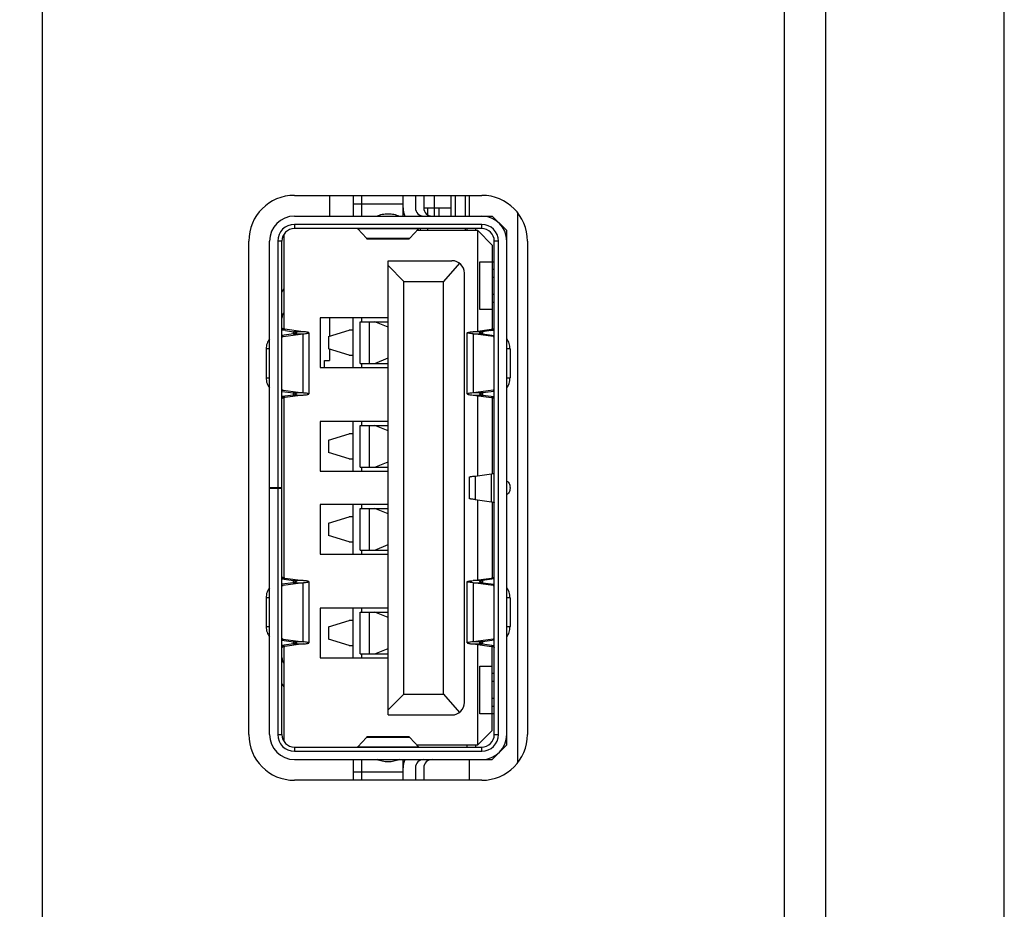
# Model space of a CAD drawing. Header units: millimetres. Extents: x 0 to 1852, y 0 to 1359.
# Tile 26 of 54: x 927 to 951, y 597 to 618. Entities that reach past the tile are written whole.
import ezdxf

# ---------------------------------------------------------------- set-up
doc = ezdxf.new("R2010")
doc.units = ezdxf.units.MM
doc.header["$LTSCALE"] = 65.395
doc.layers.get('0').update_dxf_attribs({"linetype": 'CONTINUOUS'})
doc.layers.add('7_ALL_FEATURES', color=7, linetype='CONTINUOUS')
doc.layers.add('FEATURE', color=7, linetype='CONTINUOUS')
doc.styles.get("Standard").update_dxf_attribs({"font": 'txt', "width": 0.8})
doc.dimstyles.new('DIMSTYLE_1', dxfattribs={"dimtxt": 2.5, "dimasz": 1.5, "dimexe": 1.5, "dimexo": 2, "dimtad": 1, "dimdsep": 46, "dimtxsty": 'Standard', "dimblk": '_FILLED', "dimblk1": '_FILLED', "dimblk2": '_FILLED', "dimcen": 0.09, "dimadec": 0, "dimazin": 0, "dimtp": 0.01, "dimtm": 0.01, "dimtfac": 1, "dimtofl": 0, "dimtmove": 0, "dimatfit": 3, "dimldrblk": '_FILLED', "dimfxl": 0, "dimtolj": 1, "dimarcsym": 0})

# ---------------------------------------------------------------- blocks, each defined once
blk = doc.blocks.new('_FILLED')
at = {"color": 0, "linetype": 'ByBlock'}
blk.add_solid([(0, 0), (-1, 0.267), (-1, -0.267)], dxfattribs=at)
blk = doc.blocks.new('*D5')
at = {"color": 2, "linetype": 'Continuous'}
for p, q in [((903.576, 748.893), (903.576, 765.912)), ((950.984, 566.893), (950.984, 765.912)), ((903.576, 764.412), (927.28, 764.412)), ((950.984, 764.412), (927.28, 764.412))]:
    blk.add_line(p, q, dxfattribs=at)
at = {"color": 2, "linetype": 'Continuous', "xscale": 1.5, "yscale": 1.5, "zscale": 1.5, "rotation": 180}
blk.add_blockref('_FILLED', (903.576, 764.412), dxfattribs=at)
at = {"color": 2, "linetype": 'Continuous', "xscale": 1.5, "yscale": 1.5, "zscale": 1.5}
blk.add_blockref('_FILLED', (950.984, 764.412), dxfattribs=at)
at = {"color": 2, "linetype": 'Continuous', "insert": (927.28, 767.537), "char_height": 2.5, "width": 10, "attachment_point": 2, "line_spacing_factor": 0.9}
blk.add_mtext('47.41', dxfattribs=at)

msp = doc.modelspace()

# ---------------------------------------------------------------- linework, layer by layer
at = {"color": 7, "linetype": 'Continuous'}
for p, q in [((934.714, 614.243), (934.714, 613.743)), ((935.284, 614.243), (935.284, 613.743)), ((935.284, 614.043), (936.484, 614.043)), ((935.484, 614.243), (935.484, 613.743)), ((936.484, 613.743), (936.484, 614.243)), ((936.784, 614.243), (936.784, 613.943)), ((936.984, 614.243), (936.984, 613.943)), ((937.244, 613.743), (937.244, 614.243)), ((937.644, 613.743), (937.644, 614.243)), ((937.744, 614.243), (937.744, 613.743)), ((937.984, 614.243), (937.984, 613.743)), ((936.984, 613.943), (937.644, 613.943)), ((937.08, 613.773), (937.08, 613.943)), ((937.344, 613.943), (937.344, 613.743)), ((933.864, 613.743), (938.634, 613.743)), ((938.634, 613.743), (938.984, 613.393)), ((933.864, 613.543), (933.864, 613.443)), ((938.384, 613.543), (933.864, 613.543)), ((938.384, 613.443), (933.864, 613.443)), ((935.601, 613.212), (935.393, 613.437)), ((936.854, 613.437), (935.393, 613.437)), ((936.854, 613.437), (936.646, 613.212)), ((938.284, 613.393), (936.814, 613.393)), ((936.907, 613.393), (936.907, 613.443)), ((937.08, 613.393), (937.08, 613.443)), ((937.984, 613.443), (937.984, 613.393)), ((938.034, 613.393), (938.034, 613.443)), ((938.234, 613.443), (938.234, 613.393)), ((938.284, 610.972), (938.284, 613.393)), ((938.284, 613.393), (938.634, 613.043)), ((938.384, 613.443), (938.384, 613.543)), ((938.984, 600.993), (938.984, 613.393)), ((933.264, 601.243), (933.264, 613.143)), ((933.464, 613.143), (933.464, 607.203)), ((933.564, 613.143), (933.464, 613.143)), ((933.564, 601.243), (933.564, 613.143)), ((933.614, 611.021), (933.614, 613.306)), ((935.601, 613.212), (936.646, 613.212)), ((935.62, 613.197), (936.627, 613.197)), ((938.684, 601.243), (938.684, 613.143)), ((938.784, 613.143), (938.684, 613.143)), ((938.784, 601.243), (938.784, 613.143)), ((938.634, 613.043), (938.634, 611.021)), ((936.124, 601.718), (936.124, 612.668)), ((936.124, 612.668), (937.664, 612.668)), ((937.845, 612.608), (937.464, 612.168)), ((938.334, 611.493), (938.334, 612.643)), ((938.334, 612.643), (938.684, 612.643)), ((936.504, 612.168), (936.124, 612.549)), ((937.964, 602.018), (937.964, 612.368)), ((938.634, 612.463), (938.684, 612.463)), ((936.504, 602.218), (936.504, 612.168)), ((936.504, 612.168), (937.464, 612.168)), ((937.464, 602.218), (937.464, 612.168)), ((938.684, 612.263), (938.634, 612.263)), ((933.564, 611.909), (933.614, 611.989)), ((938.634, 611.863), (938.684, 611.863)), ((938.684, 611.663), (938.634, 611.663)), ((933.594, 611.392), (933.614, 611.423)), ((938.634, 611.493), (938.334, 611.493)), ((934.484, 611.293), (934.484, 610.093)), ((936.124, 611.293), (934.484, 611.293)), ((934.714, 611.293), (934.714, 610.852)), ((935.284, 610.093), (935.284, 611.293)), ((935.447, 610.193), (935.447, 611.193)), ((935.447, 611.193), (936.124, 611.193)), ((935.484, 611.293), (935.484, 611.193)), ((935.667, 611.193), (935.667, 610.193)), ((936.124, 611.063), (935.808, 611.193)), ((933.564, 611.017), (933.634, 611.017)), ((933.647, 610.984), (933.564, 611.004)), ((933.647, 610.984), (933.564, 610.993)), ((934.074, 610.957), (933.634, 611.017)), ((933.647, 610.984), (933.844, 610.957)), ((933.844, 610.905), (933.844, 610.957)), ((934.074, 610.957), (933.844, 610.957)), ((934.683, 610.843), (935.183, 610.993)), ((935.284, 610.993), (935.183, 610.993)), ((938.174, 610.957), (938.614, 611.017)), ((938.404, 610.957), (938.174, 610.957)), ((938.601, 610.984), (938.404, 610.957)), ((938.404, 610.957), (938.404, 610.905)), ((938.601, 610.984), (938.684, 611.004)), ((938.601, 610.984), (938.684, 610.993)), ((938.614, 611.017), (938.684, 611.017)), ((933.844, 610.905), (933.564, 610.867)), ((933.59, 610.839), (933.564, 610.839)), ((933.59, 610.839), (934.074, 610.905)), ((933.844, 610.905), (934.074, 610.905)), ((934.074, 609.481), (934.074, 610.905)), ((934.214, 610.931), (934.214, 609.455)), ((934.683, 610.843), (934.683, 610.543)), ((938.034, 609.455), (938.034, 610.931)), ((938.174, 610.905), (938.174, 609.481)), ((938.174, 610.905), (938.404, 610.905)), ((938.658, 610.839), (938.174, 610.905)), ((938.404, 610.905), (938.684, 610.867)), ((938.684, 610.839), (938.658, 610.839)), ((933.184, 610.54), (933.184, 609.846)), ((933.264, 610.54), (933.184, 610.54)), ((935.183, 610.393), (934.683, 610.543)), ((934.714, 610.534), (934.714, 610.263)), ((939.064, 610.54), (938.984, 610.54)), ((939.064, 610.54), (939.064, 609.846)), ((934.594, 610.093), (934.594, 610.263)), ((934.594, 610.263), (934.714, 610.263)), ((935.183, 610.393), (935.284, 610.393)), ((935.808, 610.193), (936.124, 610.323)), ((934.484, 610.093), (936.124, 610.093)), ((935.447, 610.193), (936.124, 610.193)), ((935.484, 610.193), (935.484, 610.093)), ((933.184, 609.846), (933.264, 609.846)), ((938.984, 609.846), (939.064, 609.846)), ((933.564, 609.547), (933.59, 609.547)), ((933.564, 609.519), (933.844, 609.481)), ((933.59, 609.547), (934.074, 609.481)), ((938.658, 609.547), (938.174, 609.481)), ((938.684, 609.519), (938.404, 609.481)), ((938.658, 609.547), (938.684, 609.547)), ((933.844, 609.429), (933.564, 609.391)), ((933.634, 609.369), (933.564, 609.369)), ((933.614, 605.021), (933.614, 609.365)), ((934.074, 609.429), (933.634, 609.369)), ((933.844, 609.429), (933.844, 609.481)), ((934.074, 609.481), (933.844, 609.481)), ((933.844, 609.429), (934.074, 609.429)), ((938.404, 609.481), (938.174, 609.481)), ((938.174, 609.429), (938.404, 609.429)), ((938.174, 609.429), (938.614, 609.369)), ((938.284, 607.485), (938.284, 609.414)), ((938.404, 609.481), (938.404, 609.429)), ((938.404, 609.429), (938.684, 609.391)), ((938.684, 609.369), (938.614, 609.369)), ((938.634, 609.365), (938.634, 607.534)), ((934.484, 608.793), (934.484, 607.593)), ((936.124, 608.793), (934.484, 608.793)), ((935.284, 607.593), (935.284, 608.793)), ((935.447, 607.693), (935.447, 608.693)), ((935.447, 608.693), (936.124, 608.693)), ((935.484, 608.793), (935.484, 608.693)), ((935.667, 608.693), (935.667, 607.693)), ((936.124, 608.563), (935.808, 608.693)), ((934.683, 608.343), (935.183, 608.493)), ((934.683, 608.343), (934.683, 608.043)), ((935.284, 608.493), (935.183, 608.493)), ((935.183, 607.893), (934.683, 608.043)), ((935.183, 607.893), (935.284, 607.893)), ((935.447, 607.693), (936.124, 607.693)), ((935.484, 607.693), (935.484, 607.593)), ((935.808, 607.693), (936.124, 607.823)), ((934.484, 607.593), (936.124, 607.593)), ((938.084, 606.936), (938.084, 607.45)), ((938.224, 607.476), (938.614, 607.529)), ((938.224, 607.476), (938.224, 606.91)), ((938.614, 606.857), (938.614, 607.529)), ((933.264, 607.203), (933.564, 607.203)), ((933.264, 607.183), (933.564, 607.183)), ((933.464, 607.183), (933.464, 601.243)), ((939.064, 607.182), (939.064, 607.204)), ((938.224, 606.91), (938.614, 606.857)), ((938.284, 604.972), (938.284, 606.901)), ((934.484, 606.793), (934.484, 605.593)), ((936.124, 606.793), (934.484, 606.793)), ((935.284, 605.593), (935.284, 606.793)), ((935.447, 605.693), (935.447, 606.693)), ((935.447, 606.693), (936.124, 606.693)), ((935.484, 606.793), (935.484, 606.693)), ((935.667, 606.693), (935.667, 605.693)), ((936.124, 606.563), (935.808, 606.693)), ((938.634, 606.852), (938.634, 605.021)), ((934.683, 606.343), (935.183, 606.493)), ((935.284, 606.493), (935.183, 606.493)), ((934.683, 606.343), (934.683, 606.043)), ((935.183, 605.893), (934.683, 606.043)), ((935.183, 605.893), (935.284, 605.893)), ((935.808, 605.693), (936.124, 605.823)), ((934.484, 605.593), (936.124, 605.593)), ((935.447, 605.693), (936.124, 605.693)), ((935.484, 605.693), (935.484, 605.593)), ((933.564, 605.017), (933.634, 605.017)), ((933.634, 605.017), (934.074, 604.957)), ((938.174, 604.957), (938.614, 605.017)), ((938.614, 605.017), (938.684, 605.017)), ((933.564, 604.995), (933.844, 604.957)), ((933.844, 604.905), (933.564, 604.867)), ((933.59, 604.839), (933.564, 604.839)), ((934.074, 604.905), (933.59, 604.839)), ((933.844, 604.905), (933.844, 604.957)), ((934.074, 604.957), (933.844, 604.957)), ((933.844, 604.905), (934.074, 604.905)), ((934.074, 603.481), (934.074, 604.905)), ((934.214, 604.931), (934.214, 603.455)), ((938.034, 603.455), (938.034, 604.931)), ((938.404, 604.957), (938.174, 604.957)), ((938.174, 604.905), (938.174, 603.481)), ((938.174, 604.905), (938.404, 604.905)), ((938.658, 604.839), (938.174, 604.905)), ((938.684, 604.995), (938.404, 604.957)), ((938.404, 604.957), (938.404, 604.905)), ((938.404, 604.905), (938.684, 604.867)), ((938.684, 604.839), (938.658, 604.839)), ((933.184, 604.54), (933.184, 603.846)), ((933.264, 604.54), (933.184, 604.54)), ((939.064, 604.54), (938.984, 604.54)), ((939.064, 604.54), (939.064, 603.846)), ((934.484, 604.293), (934.484, 603.093)), ((936.124, 604.293), (934.484, 604.293)), ((935.284, 603.093), (935.284, 604.293)), ((935.484, 604.293), (935.484, 604.193)), ((935.447, 603.193), (935.447, 604.193)), ((935.447, 604.193), (936.124, 604.193)), ((935.667, 604.193), (935.667, 603.193)), ((936.124, 604.063), (935.808, 604.193)), ((933.184, 603.846), (933.264, 603.846)), ((934.683, 603.843), (935.183, 603.993)), ((934.683, 603.843), (934.683, 603.543)), ((935.284, 603.993), (935.183, 603.993)), ((938.984, 603.846), (939.064, 603.846)), ((933.564, 603.547), (933.59, 603.547)), ((933.564, 603.519), (933.844, 603.481)), ((933.844, 603.429), (933.564, 603.391)), ((933.634, 603.369), (933.564, 603.369)), ((933.59, 603.547), (934.074, 603.481)), ((933.614, 601.08), (933.614, 603.365)), ((934.074, 603.429), (933.634, 603.369)), ((933.844, 603.429), (933.844, 603.481)), ((934.074, 603.481), (933.844, 603.481)), ((933.844, 603.429), (934.074, 603.429)), ((935.183, 603.393), (934.683, 603.543)), ((935.183, 603.393), (935.284, 603.393)), ((938.658, 603.547), (938.174, 603.481)), ((938.404, 603.481), (938.174, 603.481)), ((938.174, 603.429), (938.404, 603.429)), ((938.174, 603.429), (938.614, 603.369)), ((938.284, 600.993), (938.284, 603.414)), ((938.684, 603.519), (938.404, 603.481)), ((938.404, 603.481), (938.404, 603.429)), ((938.404, 603.429), (938.684, 603.391)), ((938.684, 603.369), (938.614, 603.369)), ((938.634, 601.343), (938.634, 603.365)), ((938.658, 603.547), (938.684, 603.547)), ((935.447, 603.193), (936.124, 603.193)), ((935.484, 603.193), (935.484, 603.093)), ((935.808, 603.193), (936.124, 603.323)), ((933.614, 602.963), (933.594, 602.994)), ((934.484, 603.093), (936.124, 603.093)), ((938.334, 601.743), (938.334, 602.893)), ((938.334, 602.893), (938.634, 602.893)), ((938.634, 602.723), (938.684, 602.723)), ((933.614, 602.397), (933.564, 602.477)), ((938.684, 602.523), (938.634, 602.523)), ((936.124, 601.837), (936.504, 602.218)), ((936.504, 602.218), (937.464, 602.218)), ((937.464, 602.218), (937.845, 601.778)), ((938.634, 602.123), (938.684, 602.123)), ((938.684, 601.923), (938.634, 601.923)), ((936.124, 601.718), (937.664, 601.718)), ((938.684, 601.743), (938.334, 601.743)), ((933.464, 601.243), (933.564, 601.243)), ((938.634, 601.343), (938.284, 600.993)), ((938.684, 601.243), (938.784, 601.243)), ((935.393, 600.949), (935.601, 601.174)), ((936.646, 601.174), (935.601, 601.174)), ((936.627, 601.189), (935.62, 601.189)), ((936.646, 601.174), (936.854, 600.949)), ((936.814, 600.993), (938.284, 600.993)), ((938.034, 600.943), (938.034, 600.993)), ((938.234, 600.993), (938.234, 600.943)), ((938.984, 600.993), (938.634, 600.643)), ((933.864, 600.943), (933.864, 600.843)), ((933.864, 600.943), (938.384, 600.943)), ((933.864, 600.843), (938.384, 600.843)), ((935.393, 600.949), (936.854, 600.949)), ((938.384, 600.843), (938.384, 600.943)), ((933.864, 600.643), (938.634, 600.643)), ((935.284, 600.643), (935.284, 600.143)), ((935.484, 600.643), (935.484, 600.143)), ((936.484, 600.143), (936.484, 600.643)), ((935.284, 600.343), (936.484, 600.343)), ((936.784, 600.443), (936.784, 600.143)), ((936.984, 600.443), (936.984, 600.143))]:
    msp.add_line(p, q, dxfattribs=at)
for centre, radius, start, end in [((936.984, 613.943), 0.5, 180, 203.6047), ((936.984, 613.943), 0.2, 180, 270), ((937.184, 613.943), 0.2, 180, 270), ((933.864, 613.143), 0.6, 90, 180), ((938.384, 613.143), 0.6, 0, 90), ((933.864, 613.143), 0.4, 90, 180), ((933.864, 613.143), 0.3, 90, 180), ((938.384, 613.143), 0.4, 0, 90), ((938.384, 613.143), 0.3, 0, 90), ((937.664, 612.368), 0.3, 0, 90), ((933.764, 611.286), 0.2, 148, 180), ((933.764, 603.1), 0.2, 180, 212), ((937.664, 602.018), 0.3, 270, 360), ((933.864, 601.243), 0.6, 180, 270), ((933.864, 601.243), 0.4, 180, 270), ((933.864, 601.243), 0.3, 180, 270), ((938.384, 601.243), 0.6, 270, 0), ((938.384, 601.243), 0.4, 270, 360), ((938.384, 601.243), 0.3, 270, 360), ((936.984, 600.443), 0.5, 156.3953, 180), ((936.984, 600.443), 0.2, 90, 180), ((937.184, 600.443), 0.2, 90, 180)]:
    msp.add_arc(centre, radius, start, end, dxfattribs=at)
for points, knots in [([(935.858, 613.744), (935.898, 613.763), (935.985, 613.792), (936.077, 613.801), (936.124, 613.801)], [0, 0, 0, 0, 0.485907, 1, 1, 1, 1]), ([(936.124, 613.801), (936.171, 613.801), (936.262, 613.792), (936.35, 613.763), (936.39, 613.744)], [0, 0, 0, 0, 0.514093, 1, 1, 1, 1]), ([(935.393, 613.437), (935.392, 613.438), (935.386, 613.441), (935.379, 613.443), (935.374, 613.443)], [0, 0, 0, 0, 0.269573, 1, 1, 1, 1]), ([(936.874, 613.443), (936.872, 613.443), (936.865, 613.442), (936.859, 613.44), (936.854, 613.437)], [0, 0, 0, 0, 0.23741, 1, 1, 1, 1]), ([(935.601, 613.212), (935.603, 613.209), (935.607, 613.203), (935.615, 613.197), (935.62, 613.197)], [0, 0, 0, 0, 0.326427, 1, 1, 1, 1]), ([(936.627, 613.197), (936.629, 613.197), (936.633, 613.198), (936.64, 613.203), (936.644, 613.208), (936.646, 613.212)], [0, 0, 0, 0, 0.194079, 0.540237, 1, 1, 1, 1]), ([(933.634, 611.017), (933.617, 611.02), (933.594, 611.025), (933.57, 611.034), (933.564, 611.04), (933.564, 611.043)], [0, 0, 0, 0, 0.700514, 0.89637, 1, 1, 1, 1]), ([(933.844, 610.957), (933.861, 610.954), (933.884, 610.949), (933.907, 610.94), (933.914, 610.934), (933.914, 610.931)], [0, 0, 0, 0, 0.70059, 0.896437, 1, 1, 1, 1]), ([(934.214, 610.931), (934.214, 610.932), (934.211, 610.936), (934.199, 610.94), (934.172, 610.946), (934.128, 610.951), (934.094, 610.955), (934.074, 610.957)], [0, 0, 0, 0, 0.027554, 0.079956, 0.272692, 0.582252, 1, 1, 1, 1]), ([(938.034, 610.931), (938.034, 610.933), (938.038, 610.936), (938.05, 610.94), (938.077, 610.946), (938.12, 610.952), (938.154, 610.955), (938.174, 610.957)], [0, 0, 0, 0, 0.029166, 0.083447, 0.277962, 0.586279, 1, 1, 1, 1]), ([(938.334, 610.931), (938.334, 610.934), (938.34, 610.94), (938.364, 610.949), (938.387, 610.954), (938.404, 610.957)], [0, 0, 0, 0, 0.103574, 0.299427, 1, 1, 1, 1]), ([(938.614, 611.017), (938.631, 611.02), (938.654, 611.025), (938.677, 611.034), (938.684, 611.04), (938.684, 611.043)], [0, 0, 0, 0, 0.700511, 0.896363, 1, 1, 1, 1]), ([(933.263, 610.783), (933.236, 610.752), (933.196, 610.673), (933.184, 610.586), (933.184, 610.54)], [0, 0, 0, 0, 0.468662, 1, 1, 1, 1]), ([(933.914, 610.931), (933.914, 610.928), (933.907, 610.922), (933.884, 610.914), (933.861, 610.908), (933.844, 610.905)], [0, 0, 0, 0, 0.103574, 0.299427, 1, 1, 1, 1]), ([(934.074, 610.905), (934.094, 610.907), (934.128, 610.911), (934.172, 610.917), (934.199, 610.922), (934.211, 610.927), (934.214, 610.93), (934.214, 610.931)], [0, 0, 0, 0, 0.417748, 0.727306, 0.920045, 0.972447, 1, 1, 1, 1]), ([(938.174, 610.905), (938.154, 610.907), (938.12, 610.911), (938.077, 610.917), (938.05, 610.922), (938.038, 610.926), (938.034, 610.929), (938.034, 610.931)], [0, 0, 0, 0, 0.413721, 0.722037, 0.916553, 0.970834, 1, 1, 1, 1]), ([(938.404, 610.905), (938.387, 610.908), (938.364, 610.914), (938.34, 610.922), (938.334, 610.928), (938.334, 610.931)], [0, 0, 0, 0, 0.70059, 0.896437, 1, 1, 1, 1]), ([(939.064, 610.54), (939.064, 610.586), (939.051, 610.673), (939.011, 610.752), (938.985, 610.783)], [0, 0, 0, 0, 0.531338, 1, 1, 1, 1]), ([(933.184, 609.846), (933.184, 609.8), (933.196, 609.713), (933.236, 609.634), (933.263, 609.603)], [0, 0, 0, 0, 0.531338, 1, 1, 1, 1]), ([(938.985, 609.603), (939.011, 609.634), (939.051, 609.713), (939.064, 609.8), (939.064, 609.846)], [0, 0, 0, 0, 0.468662, 1, 1, 1, 1]), ([(933.634, 609.369), (933.617, 609.366), (933.594, 609.361), (933.57, 609.352), (933.564, 609.346), (933.564, 609.343)], [0, 0, 0, 0, 0.700511, 0.896363, 1, 1, 1, 1]), ([(933.844, 609.481), (933.861, 609.478), (933.884, 609.472), (933.907, 609.464), (933.914, 609.458), (933.914, 609.455)], [0, 0, 0, 0, 0.70059, 0.896437, 1, 1, 1, 1]), ([(933.914, 609.455), (933.914, 609.452), (933.907, 609.446), (933.884, 609.437), (933.861, 609.432), (933.844, 609.429)], [0, 0, 0, 0, 0.103574, 0.299427, 1, 1, 1, 1]), ([(934.214, 609.455), (934.214, 609.456), (934.211, 609.459), (934.199, 609.464), (934.172, 609.469), (934.128, 609.475), (934.094, 609.479), (934.074, 609.481)], [0, 0, 0, 0, 0.027553, 0.079955, 0.272692, 0.582251, 1, 1, 1, 1]), ([(934.074, 609.429), (934.094, 609.431), (934.128, 609.435), (934.172, 609.44), (934.199, 609.446), (934.211, 609.451), (934.214, 609.454), (934.214, 609.455)], [0, 0, 0, 0, 0.417748, 0.727306, 0.920044, 0.972447, 1, 1, 1, 1]), ([(938.174, 609.481), (938.154, 609.479), (938.12, 609.475), (938.077, 609.469), (938.05, 609.464), (938.038, 609.46), (938.034, 609.457), (938.034, 609.455)], [0, 0, 0, 0, 0.413722, 0.72204, 0.916556, 0.970835, 1, 1, 1, 1]), ([(938.034, 609.455), (938.034, 609.453), (938.038, 609.45), (938.05, 609.446), (938.077, 609.44), (938.12, 609.434), (938.154, 609.431), (938.174, 609.429)], [0, 0, 0, 0, 0.029165, 0.083443, 0.277959, 0.586278, 1, 1, 1, 1]), ([(938.334, 609.455), (938.334, 609.458), (938.34, 609.464), (938.364, 609.472), (938.387, 609.478), (938.404, 609.481)], [0, 0, 0, 0, 0.103574, 0.299427, 1, 1, 1, 1]), ([(938.404, 609.429), (938.387, 609.432), (938.364, 609.437), (938.34, 609.446), (938.334, 609.452), (938.334, 609.455)], [0, 0, 0, 0, 0.70059, 0.896437, 1, 1, 1, 1]), ([(938.614, 609.369), (938.631, 609.366), (938.654, 609.361), (938.677, 609.352), (938.684, 609.346), (938.684, 609.343)], [0, 0, 0, 0, 0.700514, 0.89637, 1, 1, 1, 1]), ([(938.084, 607.45), (938.084, 607.452), (938.086, 607.454), (938.089, 607.456), (938.095, 607.458), (938.106, 607.461), (938.129, 607.465), (938.169, 607.471), (938.204, 607.475), (938.224, 607.476)], [0, 0, 0, 0, 0.027531, 0.050256, 0.08004, 0.161645, 0.272924, 0.582221, 1, 1, 1, 1]), ([(938.614, 607.529), (938.624, 607.531), (938.638, 607.534), (938.655, 607.539), (938.665, 607.542), (938.673, 607.545), (938.68, 607.549), (938.684, 607.553), (938.684, 607.555)], [0, 0, 0, 0, 0.400013, 0.563135, 0.70036, 0.811324, 0.89647, 1, 1, 1, 1]), ([(938.984, 607.352), (938.996, 607.349), (939.019, 607.334), (939.044, 607.3), (939.06, 607.255), (939.064, 607.221), (939.064, 607.204)], [0, 0, 0, 0, 0.203052, 0.439881, 0.710068, 1, 1, 1, 1]), ([(939.064, 607.182), (939.064, 607.165), (939.06, 607.131), (939.044, 607.086), (939.019, 607.052), (938.996, 607.037), (938.984, 607.034)], [0, 0, 0, 0, 0.289932, 0.560119, 0.796948, 1, 1, 1, 1]), ([(938.224, 606.91), (938.204, 606.912), (938.169, 606.915), (938.129, 606.921), (938.106, 606.925), (938.095, 606.928), (938.089, 606.931), (938.086, 606.932), (938.084, 606.934), (938.084, 606.936)], [0, 0, 0, 0, 0.417769, 0.727063, 0.838344, 0.919953, 0.949738, 0.972465, 1, 1, 1, 1]), ([(938.614, 606.857), (938.624, 606.855), (938.638, 606.852), (938.655, 606.847), (938.665, 606.844), (938.673, 606.841), (938.68, 606.837), (938.684, 606.833), (938.684, 606.831)], [0, 0, 0, 0, 0.400013, 0.563135, 0.700356, 0.811318, 0.896463, 1, 1, 1, 1]), ([(933.634, 605.017), (933.617, 605.02), (933.594, 605.025), (933.57, 605.034), (933.564, 605.04), (933.564, 605.043)], [0, 0, 0, 0, 0.700514, 0.89637, 1, 1, 1, 1]), ([(938.614, 605.017), (938.631, 605.02), (938.654, 605.025), (938.677, 605.034), (938.684, 605.04), (938.684, 605.043)], [0, 0, 0, 0, 0.700511, 0.896363, 1, 1, 1, 1]), ([(933.263, 604.783), (933.236, 604.752), (933.196, 604.673), (933.184, 604.586), (933.184, 604.54)], [0, 0, 0, 0, 0.468662, 1, 1, 1, 1]), ([(933.844, 604.957), (933.861, 604.954), (933.884, 604.949), (933.907, 604.94), (933.914, 604.934), (933.914, 604.931)], [0, 0, 0, 0, 0.70059, 0.896437, 1, 1, 1, 1]), ([(933.914, 604.931), (933.914, 604.928), (933.907, 604.922), (933.884, 604.914), (933.861, 604.908), (933.844, 604.905)], [0, 0, 0, 0, 0.103574, 0.299427, 1, 1, 1, 1]), ([(934.214, 604.931), (934.214, 604.932), (934.211, 604.936), (934.199, 604.94), (934.172, 604.946), (934.128, 604.951), (934.094, 604.955), (934.074, 604.957)], [0, 0, 0, 0, 0.027553, 0.079955, 0.272692, 0.582251, 1, 1, 1, 1]), ([(934.074, 604.905), (934.094, 604.907), (934.128, 604.911), (934.172, 604.917), (934.199, 604.922), (934.211, 604.927), (934.214, 604.93), (934.214, 604.931)], [0, 0, 0, 0, 0.417748, 0.727306, 0.920044, 0.972447, 1, 1, 1, 1]), ([(938.034, 604.931), (938.034, 604.933), (938.038, 604.936), (938.05, 604.94), (938.077, 604.946), (938.12, 604.952), (938.154, 604.955), (938.174, 604.957)], [0, 0, 0, 0, 0.029166, 0.083447, 0.277962, 0.586279, 1, 1, 1, 1]), ([(938.174, 604.905), (938.154, 604.907), (938.12, 604.911), (938.077, 604.917), (938.05, 604.922), (938.038, 604.926), (938.034, 604.929), (938.034, 604.931)], [0, 0, 0, 0, 0.413721, 0.722037, 0.916553, 0.970834, 1, 1, 1, 1]), ([(938.334, 604.931), (938.334, 604.934), (938.34, 604.94), (938.364, 604.949), (938.387, 604.954), (938.404, 604.957)], [0, 0, 0, 0, 0.103574, 0.299427, 1, 1, 1, 1]), ([(938.404, 604.905), (938.387, 604.908), (938.364, 604.914), (938.34, 604.922), (938.334, 604.928), (938.334, 604.931)], [0, 0, 0, 0, 0.70059, 0.896437, 1, 1, 1, 1]), ([(939.064, 604.54), (939.064, 604.586), (939.051, 604.673), (939.011, 604.752), (938.985, 604.783)], [0, 0, 0, 0, 0.531338, 1, 1, 1, 1]), ([(933.184, 603.846), (933.184, 603.8), (933.196, 603.713), (933.236, 603.634), (933.263, 603.603)], [0, 0, 0, 0, 0.531338, 1, 1, 1, 1]), ([(938.985, 603.603), (939.011, 603.634), (939.051, 603.713), (939.064, 603.8), (939.064, 603.846)], [0, 0, 0, 0, 0.468662, 1, 1, 1, 1]), ([(933.564, 603.343), (933.564, 603.346), (933.57, 603.352), (933.594, 603.361), (933.617, 603.366), (933.634, 603.369)], [0, 0, 0, 0, 0.10363, 0.299486, 1, 1, 1, 1]), ([(933.844, 603.481), (933.861, 603.478), (933.884, 603.472), (933.907, 603.464), (933.914, 603.458), (933.914, 603.455)], [0, 0, 0, 0, 0.70059, 0.896437, 1, 1, 1, 1]), ([(933.914, 603.455), (933.914, 603.452), (933.907, 603.446), (933.884, 603.437), (933.861, 603.432), (933.844, 603.429)], [0, 0, 0, 0, 0.103574, 0.299427, 1, 1, 1, 1]), ([(934.214, 603.455), (934.214, 603.456), (934.211, 603.459), (934.199, 603.464), (934.172, 603.469), (934.128, 603.475), (934.094, 603.479), (934.074, 603.481)], [0, 0, 0, 0, 0.027553, 0.079955, 0.272692, 0.582251, 1, 1, 1, 1]), ([(934.074, 603.429), (934.094, 603.431), (934.128, 603.435), (934.172, 603.44), (934.199, 603.446), (934.211, 603.451), (934.214, 603.454), (934.214, 603.455)], [0, 0, 0, 0, 0.417748, 0.727306, 0.920044, 0.972447, 1, 1, 1, 1]), ([(938.174, 603.481), (938.154, 603.479), (938.12, 603.475), (938.077, 603.469), (938.05, 603.464), (938.038, 603.46), (938.034, 603.457), (938.034, 603.455)], [0, 0, 0, 0, 0.413722, 0.72204, 0.916556, 0.970835, 1, 1, 1, 1]), ([(938.034, 603.455), (938.034, 603.453), (938.038, 603.45), (938.05, 603.446), (938.077, 603.44), (938.12, 603.434), (938.154, 603.431), (938.174, 603.429)], [0, 0, 0, 0, 0.029164, 0.083443, 0.277959, 0.586278, 1, 1, 1, 1]), ([(938.334, 603.455), (938.334, 603.458), (938.34, 603.464), (938.364, 603.472), (938.387, 603.478), (938.404, 603.481)], [0, 0, 0, 0, 0.103574, 0.299427, 1, 1, 1, 1]), ([(938.404, 603.429), (938.387, 603.432), (938.364, 603.437), (938.34, 603.446), (938.334, 603.452), (938.334, 603.455)], [0, 0, 0, 0, 0.70059, 0.896437, 1, 1, 1, 1]), ([(938.614, 603.369), (938.631, 603.366), (938.654, 603.361), (938.677, 603.352), (938.684, 603.346), (938.684, 603.343)], [0, 0, 0, 0, 0.700514, 0.89637, 1, 1, 1, 1]), ([(935.62, 601.189), (935.619, 601.189), (935.614, 601.188), (935.608, 601.183), (935.603, 601.178), (935.601, 601.174)], [0, 0, 0, 0, 0.194079, 0.540237, 1, 1, 1, 1]), ([(936.646, 601.174), (936.645, 601.177), (936.64, 601.183), (936.633, 601.189), (936.627, 601.189)], [0, 0, 0, 0, 0.326427, 1, 1, 1, 1]), ([(935.374, 600.943), (935.376, 600.943), (935.383, 600.944), (935.389, 600.946), (935.393, 600.949)], [0, 0, 0, 0, 0.237742, 1, 1, 1, 1]), ([(936.854, 600.949), (936.856, 600.948), (936.862, 600.945), (936.869, 600.943), (936.874, 600.943)], [0, 0, 0, 0, 0.26987, 1, 1, 1, 1]), ([(936.124, 600.585), (936.077, 600.585), (935.985, 600.594), (935.898, 600.623), (935.858, 600.642)], [0, 0, 0, 0, 0.514093, 1, 1, 1, 1]), ([(936.39, 600.642), (936.35, 600.623), (936.262, 600.594), (936.171, 600.585), (936.124, 600.585)], [0, 0, 0, 0, 0.485907, 1, 1, 1, 1])]:
    msp.add_open_spline(points, degree=3, knots=knots, dxfattribs=at)
for points in [[(933.563, 610.833), (933.572, 610.836), (933.581, 610.838), (933.59, 610.839)], [(938.658, 610.839), (938.667, 610.838), (938.676, 610.836), (938.684, 610.833)], [(933.59, 609.547), (933.581, 609.548), (933.572, 609.55), (933.563, 609.553)], [(938.684, 609.553), (938.676, 609.55), (938.667, 609.548), (938.658, 609.547)], [(933.563, 604.833), (933.572, 604.836), (933.581, 604.838), (933.59, 604.839)], [(938.658, 604.839), (938.667, 604.838), (938.676, 604.836), (938.684, 604.833)], [(933.59, 603.547), (933.581, 603.548), (933.572, 603.55), (933.563, 603.553)], [(938.684, 603.553), (938.676, 603.55), (938.667, 603.548), (938.658, 603.547)]]:
    msp.add_open_spline(points, degree=3, dxfattribs=at)
at = {"layer": '7_ALL_FEATURES', "color": 3, "linetype": 'Continuous'}
for p, q in [((946.684, 518.693), (946.684, 659.293)), ((945.684, 565.093), (945.684, 657.293)), ((933.864, 614.243), (938.384, 614.243)), ((932.764, 601.243), (932.764, 613.143)), ((939.484, 613.143), (939.484, 601.243)), ((938.384, 600.143), (933.864, 600.143))]:
    msp.add_line(p, q, dxfattribs=at)
at = {"layer": '7_ALL_FEATURES', "color": 7, "linetype": 'Continuous'}
for p, q in [((938.084, 613.743), (938.084, 614.243)), ((939.255, 600.578), (939.255, 613.808)), ((938.084, 600.143), (938.084, 600.643))]:
    msp.add_line(p, q, dxfattribs=at)
at = {"layer": '7_ALL_FEATURES', "color": 3, "linetype": 'Continuous'}
for centre, start, end in [((933.864, 613.143), 90, 180), ((938.384, 613.143), 0, 90), ((933.864, 601.243), 180, 270), ((938.384, 601.243), 270, 360)]:
    msp.add_arc(centre, 1.1, start, end, dxfattribs=at)
at = {"layer": 'FEATURE', "color": 3, "linetype": 'Continuous'}
msp.add_line((927.784, 659.293), (927.784, 518.693), dxfattribs=at)

# ---------------------------------------------------------------- dimensions: what is measured, and where the dimension line sits
at = {"color": 2, "linetype": 'Continuous'}
dim = msp.add_linear_dim(base=(903.576, 764.412), p1=(950.984, 564.893), p2=(903.576, 746.893), angle=180, dimstyle='DIMSTYLE_1', dxfattribs=at)
dim.commit()
dim.dimension.update_dxf_attribs({"geometry": '*D5', "text_midpoint": (927.03, 764.412), "dimtype": 160})

doc.saveas('drawing.dxf')
